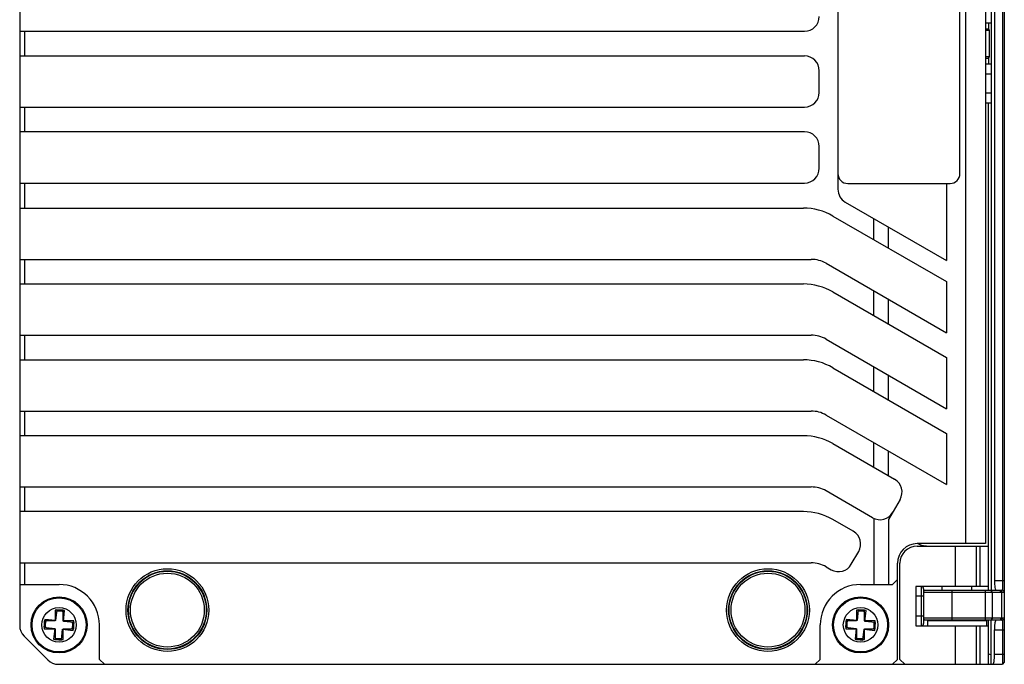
# Model space of a CAD drawing. Header units: millimetres. Extents: x 0 to 420, y 0 to 297.
# Tile 15 of 18: x 232 to 299, y 167 to 211. Entities that reach past the tile are written whole.
import ezdxf

# ---------------------------------------------------------------- set-up
doc = ezdxf.new("R2010")
doc.units = ezdxf.units.MM
doc.header["$LTSCALE"] = 23.1
doc.layers.add('_000-X55_ASM_18_1', color=7, linetype='CONTINUOUS')

msp = doc.modelspace()

# ---------------------------------------------------------------- linework, layer by layer
at = {"layer": '_000-X55_ASM_18_1'}
for p, q in [((299.1051, 251.3263), (299.1051, 167.593)), ((232.4384, 248.8454), (232.4384, 170.0739)), ((298.2051, 246.4596), (298.2051, 172.4596)), ((298.9718, 246.4187), (298.9718, 172.5006)), ((298.4384, 245.793), (298.4384, 173.1263)), ((296.4772, 243.293), (296.4772, 175.6263)), ((297.8324, 243.293), (297.8324, 175.6263)), ((297.8337, 243.293), (297.8337, 175.6263)), ((287.8384, 219.3179), (287.8384, 199.6014)), ((296.1051, 200.6597), (296.1051, 218.2597)), ((297.8337, 210.8596), (298.2051, 210.8596)), ((298.0384, 210.8596), (298.0384, 210.4263)), ((232.4384, 210.293), (285.5718, 210.293)), ((232.7718, 210.293), (232.7718, 208.6263)), ((297.8337, 210.4596), (298.0051, 210.4596)), ((297.8337, 210.3596), (298.1051, 210.3596)), ((298.0051, 210.4596), (298.1051, 210.3596)), ((298.1051, 208.5596), (298.1051, 210.3596)), ((232.4384, 208.6263), (285.5718, 208.6263)), ((298.1051, 208.5596), (297.8337, 208.5596)), ((298.0051, 208.4596), (297.8337, 208.4596)), ((298.2051, 208.0596), (297.8337, 208.0596)), ((298.0051, 208.4596), (298.1051, 208.5596)), ((298.0384, 208.493), (298.0384, 208.0596)), ((286.5718, 206.1596), (286.5718, 207.6263)), ((298.2051, 207.393), (297.8337, 207.393)), ((297.8337, 206.1263), (298.2051, 206.1263)), ((297.8337, 205.4596), (298.2051, 205.4596)), ((298.0384, 172.4596), (298.0384, 205.4596)), ((232.4384, 205.1596), (285.5718, 205.1596)), ((232.7718, 205.1596), (232.7718, 203.493)), ((285.5718, 203.493), (232.4384, 203.493)), ((286.5718, 201.0263), (286.5718, 202.493)), ((232.4384, 200.0263), (285.5718, 200.0263)), ((232.7718, 200.0263), (232.7718, 198.3263)), ((288.5051, 199.993), (295.4384, 199.993)), ((295.1884, 199.993), (295.1884, 194.7807)), ((288.3385, 198.7353), (295.1884, 194.7807)), ((232.4384, 198.3263), (285.5, 198.3263)), ((287.5, 197.7904), (295.1884, 193.3515)), ((290.2715, 196.1903), (290.2715, 197.6194)), ((291.2665, 195.6158), (291.2665, 197.0449)), ((232.4384, 194.8596), (286.0359, 194.8596)), ((232.7718, 194.8596), (232.7718, 193.193)), ((287.0359, 194.5917), (295.1884, 189.8848)), ((295.1884, 193.3515), (295.1884, 189.8848)), ((232.4384, 193.193), (285.5, 193.193)), ((290.2715, 191.057), (290.2715, 192.7236)), ((287.5, 192.6571), (295.1884, 188.2181)), ((291.2665, 190.4825), (291.2665, 192.1492)), ((232.4384, 189.7263), (286.0359, 189.7263)), ((232.7718, 189.7263), (232.7718, 188.0596)), ((287.0359, 189.4584), (295.1884, 184.7515)), ((232.4384, 188.0596), (285.5, 188.0596)), ((295.1884, 188.2181), (295.1884, 184.7515)), ((287.5, 187.5237), (295.1884, 183.0848)), ((290.2715, 185.9236), (290.2715, 187.5903)), ((291.2665, 185.3492), (291.2665, 187.0158)), ((232.4384, 184.593), (286.0359, 184.593)), ((232.7718, 184.593), (232.7718, 182.9263)), ((287.0359, 184.325), (295.1884, 179.6181)), ((285.5, 182.9263), (232.4384, 182.9263)), ((295.1884, 183.0848), (295.1884, 179.6181)), ((287.5, 182.3904), (291.6813, 179.9763)), ((290.2715, 180.7903), (290.2715, 182.457)), ((291.2665, 180.2158), (291.2665, 181.8825)), ((232.4384, 179.4596), (286.0359, 179.4596)), ((232.7718, 179.4596), (232.7718, 177.793)), ((290.1802, 177.3763), (287.0359, 179.1917)), ((292.0473, 178.6103), (291.2665, 177.2578)), ((285.5, 177.793), (232.4384, 177.793)), ((288.8812, 176.4596), (287.5, 177.2571)), ((290.2715, 177.3297), (290.2715, 172.8596)), ((291.2665, 177.2578), (291.2665, 172.8596)), ((297.8337, 175.6263), (293.2051, 175.6263)), ((293.2051, 175.4596), (298.0384, 175.4596)), ((295.81, 172.7263), (295.81, 175.4596)), ((297.2242, 172.7263), (297.2242, 175.4596)), ((297.4527, 175.4596), (297.4527, 172.7263)), ((288.7461, 174.2257), (289.2472, 175.0936)), ((232.4384, 174.3263), (286.0359, 174.3263)), ((232.7718, 174.3263), (232.7718, 172.8596)), ((287.0359, 174.0584), (287.3801, 173.8596)), ((291.8718, 167.793), (291.8718, 174.293)), ((292.0384, 167.793), (292.0384, 174.293)), ((232.4384, 172.8596), (235.1051, 172.8596)), ((289.3718, 172.8596), (291.5384, 172.8596)), ((291.5384, 172.8596), (291.8718, 173.193)), ((298.0384, 172.7263), (293.1051, 172.7263)), ((293.1051, 172.7263), (293.1051, 170.0596)), ((293.4718, 172.7263), (293.4718, 170.0596)), ((294.9051, 172.4596), (294.9051, 172.7263)), ((296.9051, 172.4596), (296.9051, 172.7263)), ((298.4384, 173.1263), (299.1051, 173.1263)), ((293.6384, 172.0596), (293.1051, 172.0596)), ((293.6384, 172.5596), (293.6384, 170.2263)), ((293.6384, 172.393), (293.7051, 172.4596)), ((299.0088, 172.3263), (293.6384, 172.3263)), ((298.8947, 172.4596), (293.7051, 172.4596)), ((295.5718, 170.4596), (295.5718, 172.4596)), ((297.829, 170.4596), (297.829, 172.4596)), ((298.3004, 172.3263), (298.2061, 172.4596)), ((298.3004, 170.593), (298.3004, 172.3263)), ((298.9098, 172.3263), (298.8156, 172.4596)), ((299.0088, 172.3263), (298.8947, 172.4596)), ((298.9098, 172.3263), (298.9098, 170.593)), ((299.1051, 172.3755), (298.9718, 172.5006)), ((234.8384, 171.1263), (234.8384, 170.393)), ((235.3718, 171.1263), (234.8384, 171.1263)), ((234.9499, 171.1496), (234.8694, 170.4207)), ((235.48, 171.091), (234.9499, 171.1496)), ((235.3718, 170.393), (235.3718, 171.1263)), ((235.3995, 170.3621), (235.48, 171.091)), ((289.6384, 171.1263), (289.1051, 171.1263)), ((289.1051, 171.1263), (289.1051, 170.393)), ((289.2166, 171.1496), (289.136, 170.4207)), ((289.7467, 171.091), (289.2166, 171.1496)), ((289.6384, 170.393), (289.6384, 171.1263)), ((289.6661, 170.3621), (289.7467, 171.091)), ((293.6384, 170.7263), (293.1051, 170.7263)), ((234.1405, 170.5012), (234.0819, 169.9711)), ((234.1051, 170.393), (234.1051, 169.8596)), ((234.8384, 170.393), (234.1051, 170.393)), ((234.8694, 170.4207), (234.1405, 170.5012)), ((236.1051, 170.393), (235.3718, 170.393)), ((236.1284, 170.2815), (235.3995, 170.3621)), ((236.0697, 169.7514), (236.1284, 170.2815)), ((236.1051, 169.8596), (236.1051, 170.393)), ((237.8384, 167.793), (237.8384, 170.1263)), ((286.6384, 167.793), (286.6384, 170.1263)), ((288.4071, 170.5012), (288.3485, 169.9711)), ((289.1051, 170.393), (288.3718, 170.393)), ((288.3718, 170.393), (288.3718, 169.8596)), ((289.136, 170.4207), (288.4071, 170.5012)), ((290.3718, 170.393), (289.6384, 170.393)), ((290.395, 170.2815), (289.6661, 170.3621)), ((290.3364, 169.7514), (290.395, 170.2815)), ((290.3718, 169.8596), (290.3718, 170.393)), ((293.1051, 170.0596), (298.0384, 170.0596)), ((293.6384, 170.593), (299.0088, 170.593)), ((293.6384, 170.5263), (293.7051, 170.4596)), ((293.7051, 170.4596), (298.8947, 170.4596)), ((297.9051, 170.393), (293.9051, 170.393)), ((293.9051, 170.393), (293.9051, 170.0596)), ((294.9051, 170.393), (294.9051, 170.4596)), ((295.81, 167.4596), (295.81, 170.0596)), ((296.9051, 170.393), (296.9051, 170.4596)), ((297.2242, 167.4596), (297.2242, 170.0596)), ((297.4527, 170.0596), (297.4527, 167.4596)), ((297.9051, 170.393), (297.9051, 170.0596)), ((298.0384, 167.4596), (298.0384, 170.4596)), ((298.2051, 167.4596), (298.2051, 170.4596)), ((298.3004, 170.593), (298.2061, 170.4596)), ((298.9098, 170.593), (298.8156, 170.4596)), ((299.0088, 170.593), (298.8947, 170.4596)), ((299.1051, 170.5438), (298.9718, 170.4187)), ((298.9718, 170.4187), (298.9718, 167.4596)), ((234.3455, 167.7525), (232.7313, 169.3667)), ((234.0819, 169.9711), (234.8108, 169.8906)), ((234.1051, 169.8596), (234.8384, 169.8596)), ((234.8108, 169.8906), (234.7302, 169.1617)), ((234.8384, 169.8596), (234.8384, 169.1263)), ((235.2603, 169.1031), (235.3409, 169.832)), ((235.3409, 169.832), (236.0697, 169.7514)), ((235.3718, 169.1263), (235.3718, 169.8596)), ((235.3718, 169.8596), (236.1051, 169.8596)), ((288.3485, 169.9711), (289.0774, 169.8906)), ((288.3718, 169.8596), (289.1051, 169.8596)), ((289.0774, 169.8906), (288.9968, 169.1617)), ((289.1051, 169.8596), (289.1051, 169.1263)), ((289.5269, 169.1031), (289.6075, 169.832)), ((289.6075, 169.832), (290.3364, 169.7514)), ((289.6384, 169.8596), (290.3718, 169.8596)), ((289.6384, 169.1263), (289.6384, 169.8596)), ((298.4384, 169.793), (299.1051, 169.793)), ((298.4384, 168.1263), (298.4384, 169.793)), ((234.7302, 169.1617), (235.2603, 169.1031)), ((234.8384, 169.1263), (235.3718, 169.1263)), ((288.9968, 169.1617), (289.5269, 169.1031)), ((289.1051, 169.1263), (289.6384, 169.1263)), ((298.186, 168.1263), (298.2051, 168.1263)), ((298.186, 168.1263), (298.186, 167.4596)), ((299.1051, 168.1263), (298.4384, 168.1263)), ((235.0527, 167.4596), (298.0384, 167.4596)), ((237.8384, 167.793), (238.1718, 167.4596)), ((286.3051, 167.4596), (286.6384, 167.793)), ((291.5384, 167.4596), (291.8718, 167.793)), ((292.0384, 167.793), (292.3718, 167.4596)), ((298.186, 167.4596), (298.9718, 167.4596)), ((299.1051, 167.593), (298.9718, 167.4596))]:
    msp.add_line(p, q, dxfattribs=at)
for centre, radius in [((242.4384, 171.1263), 2.8), ((242.4384, 171.1263), 2.6667), ((242.4384, 171.1263), 2.6333), ((242.4384, 171.1263), 2.5), ((283.1051, 171.1263), 2.8), ((283.1051, 171.1263), 2.6667), ((283.1051, 171.1263), 2.6333), ((283.1051, 171.1263), 2.5), ((235.1051, 170.1263), 1.9), ((289.3718, 170.1263), 1.9), ((235.1051, 170.1263), 1.8333), ((289.3718, 170.1263), 1.8333), ((235.1051, 170.1263), 1.1667), ((289.3718, 170.1263), 1.1667)]:
    msp.add_circle(centre, radius, dxfattribs=at)
for centre, radius, start, end in [((285.5718, 211.293), 1, 270, 360), ((285.5718, 207.6263), 1, 0, 90), ((285.5718, 206.1596), 1, 270, 360), ((285.5718, 202.493), 1, 0, 90), ((285.5718, 201.0263), 1, 270, 360), ((288.5051, 200.6597), 0.6667, 180, 270), ((295.4384, 200.6597), 0.6667, 270, 360), ((288.8384, 199.6014), 1, 180, 240.001245), ((285.5, 194.3263), 4, 60, 90), ((286.0359, 192.8596), 2, 60, 90), ((285.5, 189.193), 4, 60, 90), ((286.0359, 187.7263), 2, 60, 90), ((285.5, 184.0596), 4, 60, 90), ((286.0359, 182.593), 2, 60, 90), ((285.5, 178.9263), 4, 60, 90), ((286.0359, 177.4596), 2, 60, 90), ((291.1813, 179.1103), 1, 330, 60), ((285.5, 173.793), 4, 60, 90), ((290.6802, 178.2423), 1, 240, 330), ((288.3812, 175.5936), 1, 330, 60), ((293.2051, 174.293), 1.3333, 90, 180), ((293.2051, 174.293), 1.1667, 90, 180), ((294.0384, 177.4596), 2, 246.464194, 270), ((286.0359, 172.3263), 2, 60, 90), ((287.8801, 174.7257), 1, 240, 330), ((235.1051, 170.1263), 2.7333, 0, 90), ((289.3718, 170.1263), 2.7333, 90, 180), ((293.4718, 172.5596), 0.1667, 0, 90), ((235.1051, 170.1263), 0.9333, 73.378065, 100.313462), ((289.3718, 170.1263), 0.9333, 73.378065, 100.313462), ((233.4384, 170.0739), 1, 180, 225), ((235.1051, 170.1263), 0.9333, 163.381986, 190.309541), ((235.1051, 170.1263), 0.9333, 343.381986, 10.309541), ((289.3718, 170.1263), 0.9333, 163.381986, 190.309541), ((289.3718, 170.1263), 0.9333, 343.381986, 10.309541), ((293.4718, 170.2263), 0.1667, 270, 360), ((235.1051, 170.1263), 0.9333, 253.378065, 280.313462), ((289.3718, 170.1263), 0.9333, 253.378065, 280.313462), ((298.186, 168.4596), 0.3333, 243.721782, 270), ((235.0527, 168.4596), 1, 225, 270), ((298.186, 168.4596), 1, 261.513224, 270)]:
    msp.add_arc(centre, radius, start, end, dxfattribs=at)
for centre, start_param, end_param in [((298.5399, 173.1263), 1.5707963, 3.1415927), ((298.5399, 169.793), 0, 1.5707963), ((298.337, 168.1263), -3.1415927, -1.5707963)]:
    msp.add_ellipse(centre, major_axis=(0, 0.6667), ratio=0.1521739, start_param=start_param, end_param=end_param, dxfattribs=at)
for points, knots in [([(298.9718, 172.5006), (298.9718, 172.4942), (298.9697, 172.4844), (298.9613, 172.4745), (298.9528, 172.4688), (298.9418, 172.4645), (298.9224, 172.4603), (298.9062, 172.4596), (298.8947, 172.4596)], [0, 0, 0, 0, 0.1957941, 0.2891791, 0.3908594, 0.5084536, 0.6472031, 1, 1, 1, 1]), ([(299.1051, 172.3755), (299.1051, 172.3714), (299.1043, 172.3636), (299.0998, 172.3528), (299.092, 172.3441), (299.0813, 172.3372), (299.0676, 172.3322), (299.0433, 172.3271), (299.0232, 172.3263), (299.0088, 172.3263)], [0, 0, 0, 0, 0.1004045, 0.1922534, 0.2843653, 0.3857627, 0.5038586, 0.6437718, 1, 1, 1, 1]), ([(298.8947, 170.4596), (298.9062, 170.4596), (298.9224, 170.459), (298.9419, 170.4547), (298.9528, 170.4505), (298.9614, 170.4448), (298.9697, 170.4349), (298.9718, 170.425), (298.9718, 170.4187)], [0, 0, 0, 0, 0.3534366, 0.4920715, 0.6095478, 0.7113287, 0.8048522, 1, 1, 1, 1]), ([(299.0088, 170.593), (299.0232, 170.593), (299.0434, 170.5922), (299.0677, 170.5871), (299.0814, 170.582), (299.0921, 170.5752), (299.0998, 170.5664), (299.1043, 170.5556), (299.1051, 170.5478), (299.1051, 170.5438)], [0, 0, 0, 0, 0.3568811, 0.4966807, 0.6146578, 0.7161533, 0.8083964, 0.9001075, 1, 1, 1, 1])]:
    msp.add_open_spline(points, degree=3, knots=knots, dxfattribs=at)

doc.saveas('drawing.dxf')
